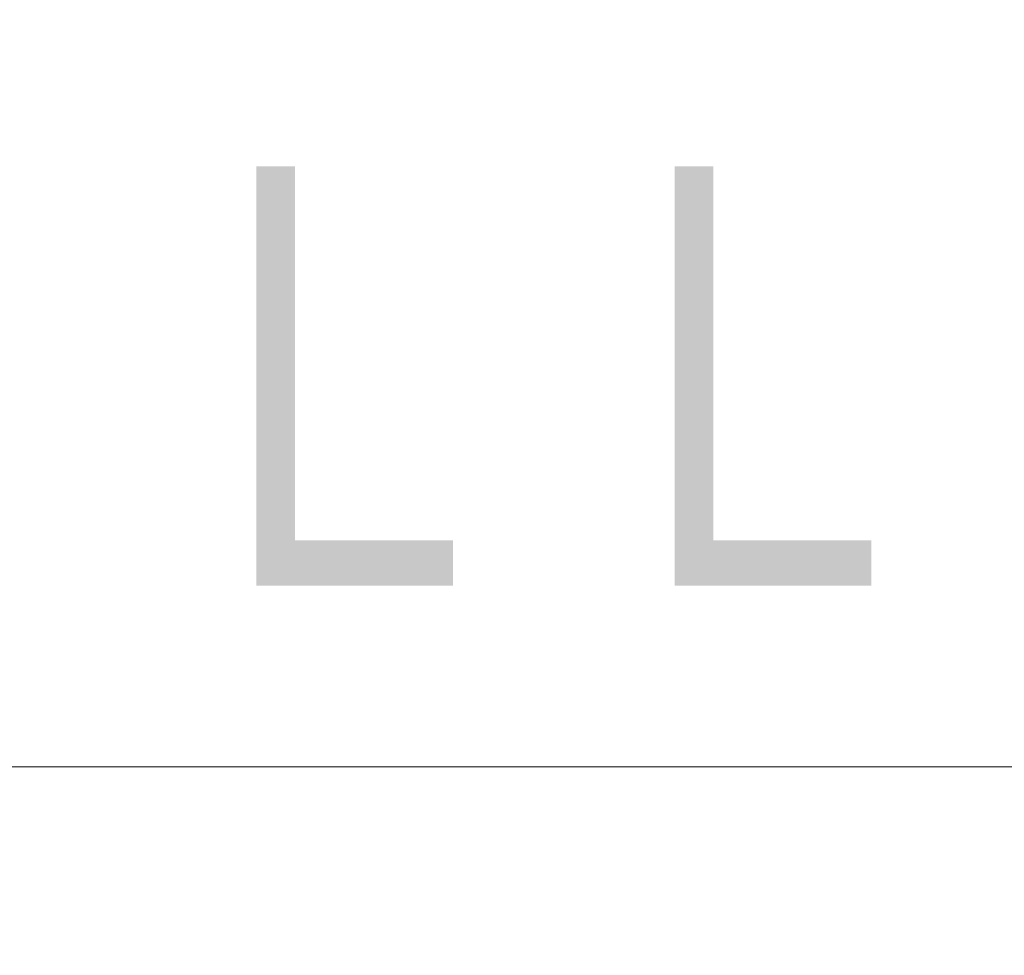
# Model space of a CAD drawing. Header units: millimetres. Extents: x 0 to 840, y 0 to 594.
# Tile 84 of 148: x 403 to 418, y 406 to 419. Entities that reach past the tile are written whole.
import ezdxf

# ---------------------------------------------------------------- set-up
doc = ezdxf.new("R2010")
doc.units = ezdxf.units.MM
doc.header["$LTSCALE"] = 0.36378
doc.layers.add('NoLayerName_001', color=7, linetype='Continuous')
doc.styles.get("Standard").update_dxf_attribs({"font": 'txt', "bigfont": 'extfont2'})
doc.dimstyles.get("Standard").update_dxf_attribs({"dimtxt": 2.5, "dimasz": 2.5, "dimexe": 1, "dimexo": 1, "dimtad": 1, "dimdec": 3, "dimzin": 0, "dimdsep": 46, "dimtxsty": 'Standard', "dimcen": 2.5, "dimadec": 3, "dimazin": 0, "dimtfac": 0.75, "dimtdec": 3, "dimtmove": 0, "dimatfit": 3, "dimfxl": 1, "dimarcsym": 0})

# ---------------------------------------------------------------- blocks, each defined once
blk = doc.blocks.new('_OPEN30')
at = {"color": 0, "linetype": 'ByBlock', "lineweight": -2}
for p, q in [((-1, 0.267949), (0, 0)), ((0, 0), (-1, -0.267949)), ((0, 0), (-1, 0))]:
    blk.add_line(p, q, dxfattribs=at)
blk = doc.blocks.new('*D71')
at = {"layer": 'Defpoints', "color": 0}
for p in [(489.197, 408.291), (489.197, 338.419), (333.097, 336.611)]:
    blk.add_point(p, dxfattribs=at)
at = {"layer": 'NoLayerName_001', "color": 0, "linetype": 'Continuous', "lineweight": 13}
for p, q in [((333.097, 338.611), (333.097, 410.291)), ((489.197, 340.419), (489.197, 410.291)), ((336.097, 408.291), (486.197, 408.291))]:
    blk.add_line(p, q, dxfattribs=at)
at = {"layer": 'NoLayerName_001', "color": 0, "lineweight": 13, "xscale": 3, "yscale": 3, "zscale": 3, "rotation": 180}
blk.add_blockref('_OPEN30', (333.097, 408.291), dxfattribs=at)
at = {"layer": 'NoLayerName_001', "color": 0, "lineweight": 13, "xscale": 3, "yscale": 3, "zscale": 3}
blk.add_blockref('_OPEN30', (489.197, 408.291), dxfattribs=at)
at = {"layer": 'NoLayerName_001', "color": 0, "lineweight": 13, "insert": (411.147, 413.791), "char_height": 7, "attachment_point": 5}
blk.add_mtext('\\W0.8000;ＬＬ', dxfattribs=at)
blk = doc.blocks.new('*D72')
at = {"layer": 'Defpoints', "color": 0}
for p in [(333.097, 420.16), (333.097, 336.611), (529.197, 287.419)]:
    blk.add_point(p, dxfattribs=at)
at = {"layer": 'NoLayerName_001', "color": 0, "linetype": 'Continuous', "lineweight": 13}
for p, q in [((333.097, 338.611), (333.097, 422.16)), ((529.197, 289.419), (529.197, 422.16)), ((526.197, 420.16), (336.097, 420.16))]:
    blk.add_line(p, q, dxfattribs=at)
at = {"layer": 'NoLayerName_001', "color": 0, "lineweight": 13, "xscale": 3, "yscale": 3, "zscale": 3, "rotation": 180}
blk.add_blockref('_OPEN30', (333.097, 420.16), dxfattribs=at)
at = {"layer": 'NoLayerName_001', "color": 0, "lineweight": 13, "xscale": 3, "yscale": 3, "zscale": 3}
blk.add_blockref('_OPEN30', (529.197, 420.16), dxfattribs=at)
at = {"layer": 'NoLayerName_001', "color": 0, "lineweight": 13, "insert": (431.147, 425.66), "char_height": 7, "attachment_point": 5}
blk.add_mtext('\\W0.8000;Ｌ', dxfattribs=at)

msp = doc.modelspace()

# ---------------------------------------------------------------- dimensions: what is measured, and where the dimension line sits
at = {"layer": 'NoLayerName_001', "color": 3, "linetype": 'Continuous', "lineweight": 13}
dim = msp.add_linear_dim(base=(333.0971, 420.1604), p1=(529.1971, 287.419), p2=(333.0971, 336.611), angle=180, text='\\W0.8000;Ｌ', dimstyle='Standard', override={"dimtxt": 7, "dimasz": 3, "dimexe": 2, "dimexo": 2, "dimgap": 2, "dimzin": 8, "dimblk": 'OPEN30', "dimclrd": 0, "dimclre": 0, "dimclrt": 0, "dimtp": 0, "dimtm": 0, "dimlwd": 13, "dimlwe": 13}, dxfattribs=at)
dim.commit()
dim.dimension.update_dxf_attribs({"geometry": '*D72', "text_midpoint": (431.1471, 420.1604), "dimtype": 160})
dim = msp.add_linear_dim(base=(489.1971, 408.2908), p1=(333.0971, 336.611), p2=(489.1971, 338.419), text='\\W0.8000;ＬＬ', dimstyle='Standard', override={"dimtxt": 7, "dimasz": 3, "dimexe": 2, "dimexo": 2, "dimgap": 2, "dimzin": 8, "dimblk": 'OPEN30', "dimclrd": 0, "dimclre": 0, "dimclrt": 0, "dimtp": 0, "dimtm": 0, "dimlwd": 13, "dimlwe": 13}, dxfattribs=at)
dim.commit()
dim.dimension.update_dxf_attribs({"geometry": '*D71', "text_midpoint": (411.1471, 408.2908), "dimtype": 160})

doc.saveas('drawing.dxf')
